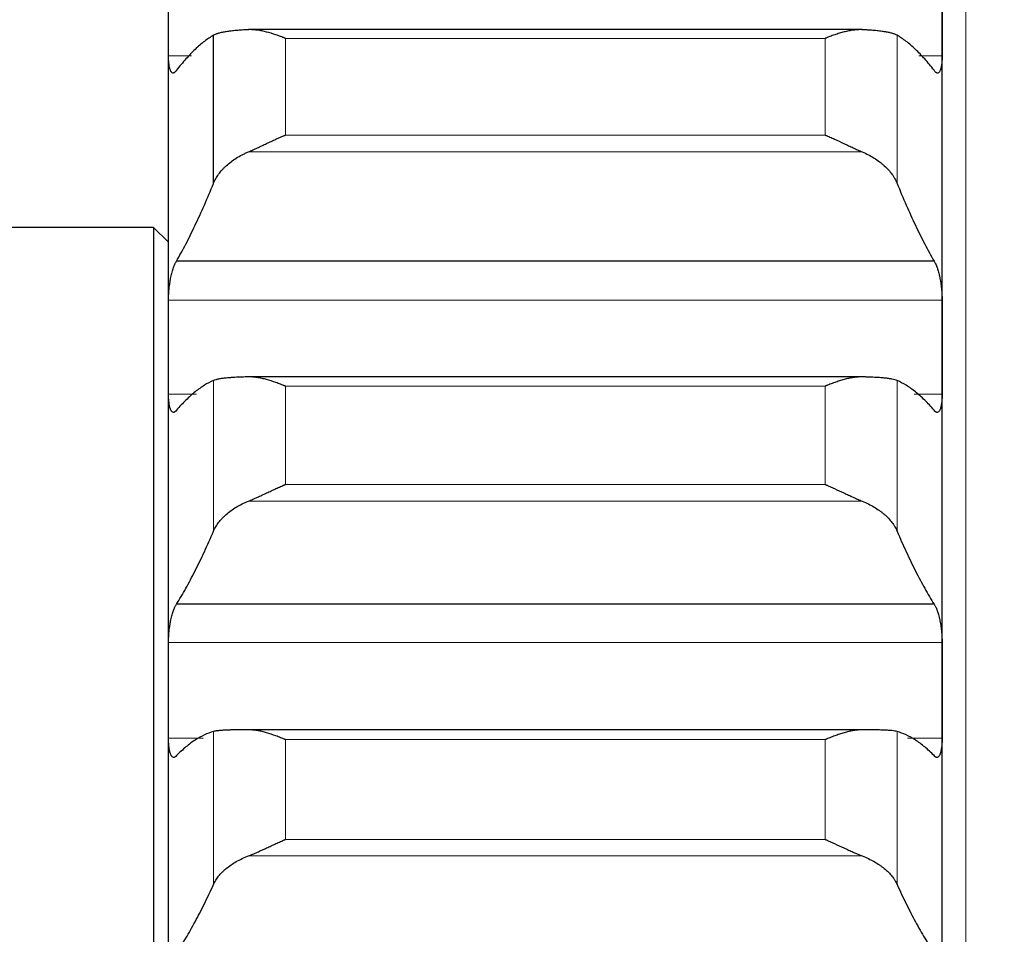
# Model space of a CAD drawing. Header units: inches. Extents: x 0 to 20790, y -12 to 14700.
# Tile 155 of 256: x 7750 to 7816, y 10145 to 10207. Entities that reach past the tile are written whole.
import ezdxf

# ---------------------------------------------------------------- set-up
doc = ezdxf.new("R2010")
doc.units = ezdxf.units.IN
doc.layers.add('1', color=7, linetype='Continuous', true_color=0xffffff)
doc.layers.add('254', color=7, linetype='Continuous', true_color=0xffffff)
doc.styles.add('latin_extended', font='simplex.shx')
doc.dimstyles.get("Standard").update_dxf_attribs({"dimtxt": 0.18, "dimasz": 0.18, "dimexe": 0.18, "dimexo": 0.0625, "dimgap": 0.09, "dimtad": 0, "dimtih": 1, "dimtoh": 1, "dimdec": 4, "dimzin": 0, "dimdsep": 46, "dimtxsty": 'Standard', "dimcen": 0.09, "dimadec": 0, "dimazin": 0, "dimtfac": 1, "dimtdec": 4, "dimtofl": 0, "dimtmove": 0, "dimatfit": 3, "dimfxl": 1, "dimtolj": 1, "dimtzin": 0, "dimarcsym": 0})

# ---------------------------------------------------------------- blocks, each defined once
blk = doc.blocks.new('_U12')
at = {"layer": '254', "color": 3, "linetype": 'Continuous', "lineweight": 13, "transparency": 16777216}
for p, q in [((1084.956, 11094.092), (1084.956, 8079.946)), ((8069.956, 9257.092), (8069.956, 8079.946)), ((1207.456, 8114.946), (7947.456, 8114.946))]:
    blk.add_line(p, q, dxfattribs=at)
at = {"layer": '254', "color": 3, "transparency": 16777216}
for points in [[(1207.456, 8135.363), (1207.456, 8094.529), (1084.956, 8114.946)], [(7947.456, 8094.529), (7947.456, 8135.363), (8069.956, 8114.946)]]:
    blk.add_solid(points, dxfattribs=at)
at = {"layer": 'Defpoints', "color": 0, "transparency": 16777216}
for p in [(1084.956, 11129.092), (8069.956, 9292.092), (8069.956, 8114.946)]:
    blk.add_point(p, dxfattribs=at)
at = {"layer": '254', "color": 2, "lineweight": 13, "transparency": 16777216, "insert": (4361.622, 8298.696), "char_height": 122.5, "attachment_point": 1, "style": 'latin_extended'}
blk.add_mtext('\\A1;6985', dxfattribs=at)

msp = doc.modelspace()

# ---------------------------------------------------------------- linework, layer by layer
at = {"layer": '1', "color": 110, "linetype": 'Continuous', "lineweight": 13}
for p, q in [((7813.556, 10027.632), (7813.556, 10557.592)), ((7808.929, 10195.549), (7808.929, 10205.511)), ((7804.1, 10205.3), (7767.812, 10205.3)), ((7767.812, 10198.795), (7767.812, 10205.3)), ((7804.1, 10198.795), (7804.1, 10205.3)), ((7761.512, 10204.117), (7759.958, 10204.117)), ((7811.953, 10204.117), (7810.4, 10204.117)), ((7804.1, 10198.795), (7767.812, 10198.795)), ((7806.587, 10197.666), (7765.324, 10197.666)), ((7811.953, 10187.702), (7759.958, 10187.702)), ((7762.982, 10172.162), (7762.982, 10182.294)), ((7808.929, 10172.162), (7808.929, 10182.294)), ((7804.1, 10181.916), (7767.812, 10181.916)), ((7767.812, 10175.3), (7767.812, 10181.916)), ((7804.1, 10175.3), (7804.1, 10181.916)), ((7761.83, 10181.372), (7759.958, 10181.372)), ((7811.953, 10181.372), (7810.081, 10181.372)), ((7804.1, 10175.3), (7767.812, 10175.3)), ((7806.587, 10174.181), (7765.324, 10174.181)), ((7811.953, 10164.677), (7759.958, 10164.677)), ((7762.982, 10148.406), (7762.982, 10158.692)), ((7808.929, 10148.406), (7808.929, 10158.692)), ((7762.295, 10158.245), (7759.958, 10158.245)), ((7804.1, 10158.148), (7767.812, 10158.148)), ((7767.812, 10151.432), (7767.812, 10158.148)), ((7804.1, 10151.432), (7804.1, 10158.148)), ((7811.953, 10158.245), (7809.617, 10158.245)), ((7804.1, 10151.432), (7767.812, 10151.432)), ((7806.587, 10150.325), (7765.324, 10150.325))]:
    msp.add_line(p, q, dxfattribs=at)
at = {"layer": '1', "color": 2, "linetype": 'Continuous', "lineweight": 25}
for p, q in [((7759.956, 10184.537), (7759.956, 10207.226)), ((7811.956, 10184.537), (7811.956, 10207.226)), ((7762.982, 10195.549), (7762.982, 10205.511)), ((7806.587, 10205.887), (7765.324, 10205.887)), ((7758.956, 10192.592), (7728.456, 10192.592)), ((7759.956, 10191.592), (7758.956, 10192.592)), ((7758.956, 10192.592), (7758.956, 10027.577)), ((7811.418, 10190.317), (7760.493, 10190.317)), ((7759.956, 10161.461), (7759.956, 10184.537)), ((7811.956, 10161.461), (7811.956, 10184.537)), ((7806.587, 10182.54), (7765.324, 10182.54)), ((7811.418, 10167.247), (7760.493, 10167.247)), ((7759.956, 10138.034), (7759.956, 10161.461)), ((7811.956, 10138.034), (7811.956, 10161.461)), ((7806.587, 10158.809), (7765.324, 10158.809))]:
    msp.add_line(p, q, dxfattribs=at)
for points in [[(7759.958, 10204.117), (7759.957, 10205.153), (7759.956, 10206.19), (7759.956, 10207.226)], [(7811.956, 10207.226), (7811.956, 10206.19), (7811.955, 10205.153), (7811.953, 10204.117)], [(7762.982, 10205.511), (7762.778, 10205.392), (7762.369, 10205.115), (7761.749, 10204.582), (7761.124, 10203.935), (7760.704, 10203.426), (7760.493, 10203.153)], [(7811.418, 10203.153), (7811.207, 10203.426), (7810.787, 10203.935), (7810.162, 10204.582), (7809.543, 10205.115), (7809.133, 10205.392), (7808.929, 10205.511)], [(7760.493, 10190.317), (7760.704, 10190.686), (7761.124, 10191.457), (7761.749, 10192.715), (7762.369, 10194.073), (7762.778, 10195.046), (7762.982, 10195.549)], [(7808.929, 10195.549), (7809.133, 10195.046), (7809.543, 10194.073), (7810.162, 10192.715), (7810.787, 10191.457), (7811.207, 10190.686), (7811.418, 10190.317)], [(7759.956, 10184.537), (7759.956, 10185.592), (7759.957, 10186.647), (7759.958, 10187.702)], [(7811.953, 10187.702), (7811.955, 10186.647), (7811.956, 10185.592), (7811.956, 10184.537)], [(7759.958, 10181.372), (7759.957, 10182.427), (7759.956, 10183.482), (7759.956, 10184.537)], [(7811.956, 10184.537), (7811.956, 10183.482), (7811.955, 10182.427), (7811.953, 10181.372)], [(7762.982, 10182.294), (7762.778, 10182.206), (7762.369, 10181.991), (7761.749, 10181.551), (7761.124, 10180.995), (7760.704, 10180.546), (7760.493, 10180.302)], [(7811.418, 10180.302), (7811.207, 10180.546), (7810.787, 10180.995), (7810.162, 10181.551), (7809.543, 10181.991), (7809.133, 10182.206), (7808.929, 10182.294)], [(7760.493, 10167.247), (7760.704, 10167.588), (7761.124, 10168.304), (7761.749, 10169.481), (7762.369, 10170.761), (7762.778, 10171.683), (7762.982, 10172.162)], [(7808.929, 10172.162), (7809.133, 10171.683), (7809.543, 10170.761), (7810.162, 10169.481), (7810.787, 10168.304), (7811.207, 10167.588), (7811.418, 10167.247)], [(7759.956, 10161.461), (7759.956, 10162.533), (7759.957, 10163.605), (7759.958, 10164.677)], [(7811.953, 10164.677), (7811.955, 10163.605), (7811.956, 10162.533), (7811.956, 10161.461)], [(7759.958, 10158.245), (7759.957, 10159.317), (7759.956, 10160.389), (7759.956, 10161.461)], [(7811.956, 10161.461), (7811.956, 10160.389), (7811.955, 10159.317), (7811.953, 10158.245)], [(7762.982, 10158.692), (7762.778, 10158.636), (7762.369, 10158.484), (7761.749, 10158.137), (7761.124, 10157.673), (7760.704, 10157.285), (7760.493, 10157.072)], [(7811.418, 10157.072), (7811.207, 10157.285), (7810.787, 10157.673), (7810.162, 10158.137), (7809.543, 10158.484), (7809.133, 10158.636), (7808.929, 10158.692)], [(7760.493, 10143.818), (7760.704, 10144.13), (7761.124, 10144.79), (7761.749, 10145.884), (7762.369, 10147.083), (7762.778, 10147.953), (7762.982, 10148.406)], [(7808.929, 10148.406), (7809.133, 10147.953), (7809.543, 10147.083), (7810.162, 10145.884), (7810.787, 10144.79), (7811.207, 10144.13), (7811.418, 10143.818)]]:
    msp.add_open_spline(points, degree=3, dxfattribs=at)
for points, knots in [([(7765.324, 10205.884), (7765.178, 10205.876), (7765.038, 10205.868), (7764.77, 10205.85), (7764.512, 10205.83), (7764.276, 10205.806), (7764.135, 10205.79), (7764.107, 10205.787), (7764.052, 10205.78), (7764.025, 10205.776), (7763.945, 10205.766), (7763.893, 10205.758), (7763.744, 10205.735), (7763.651, 10205.719), (7763.479, 10205.684), (7763.4, 10205.666), (7763.292, 10205.636), (7763.258, 10205.625), (7763.209, 10205.61), (7763.193, 10205.604), (7763.162, 10205.593), (7763.147, 10205.588), (7763.075, 10205.56), (7763.025, 10205.536), (7762.982, 10205.511)], [0, 0, 0, 0, 0.125, 0.125, 0.25, 0.375, 0.375, 0.40625, 0.40625, 0.4375, 0.4375, 0.5, 0.5, 0.625, 0.625, 0.75, 0.75, 0.8125, 0.8125, 0.84375, 0.84375, 0.875, 0.875, 1, 1, 1, 1]), ([(7767.812, 10205.3), (7767.808, 10205.301), (7767.805, 10205.303), (7767.799, 10205.305), (7767.795, 10205.307), (7767.785, 10205.311), (7767.765, 10205.319), (7767.719, 10205.338), (7767.626, 10205.374), (7767.441, 10205.446), (7767.284, 10205.503), (7766.97, 10205.611), (7766.762, 10205.675), (7766.451, 10205.756), (7766.348, 10205.78), (7766.192, 10205.811), (7766.14, 10205.821), (7766.037, 10205.838), (7765.985, 10205.846), (7765.83, 10205.867), (7765.728, 10205.877), (7765.525, 10205.888), (7765.424, 10205.889), (7765.324, 10205.884)], [0, 0, 0, 0, 0.003906, 0.003906, 0.007812, 0.007812, 0.015625, 0.03125, 0.0625, 0.125, 0.25, 0.25, 0.5, 0.5, 0.625, 0.625, 0.6875, 0.6875, 0.75, 0.75, 0.875, 0.875, 1, 1, 1, 1]), ([(7806.587, 10205.884), (7806.488, 10205.889), (7806.387, 10205.888), (7806.186, 10205.877), (7806.085, 10205.868), (7805.881, 10205.84), (7805.778, 10205.823), (7805.572, 10205.781), (7805.468, 10205.757), (7805.258, 10205.703), (7805.153, 10205.674), (7804.943, 10205.61), (7804.838, 10205.576), (7804.628, 10205.503), (7804.523, 10205.465), (7804.364, 10205.405), (7804.285, 10205.374), (7804.193, 10205.338), (7804.146, 10205.319), (7804.126, 10205.311), (7804.113, 10205.305), (7804.106, 10205.303), (7804.1, 10205.3)], [0, 0, 0, 0, 0.125, 0.125, 0.25, 0.25, 0.375, 0.375, 0.5, 0.5, 0.625, 0.625, 0.75, 0.75, 0.875, 0.875, 0.9375, 0.96875, 0.984375, 0.992188, 0.992188, 1, 1, 1, 1]), ([(7808.929, 10205.511), (7808.887, 10205.536), (7808.837, 10205.56), (7808.722, 10205.604), (7808.593, 10205.646), (7808.436, 10205.683), (7808.306, 10205.71), (7808.261, 10205.718), (7808.191, 10205.731), (7808.167, 10205.735), (7808.119, 10205.743), (7808.094, 10205.747), (7807.969, 10205.766), (7807.758, 10205.794), (7807.523, 10205.818), (7807.276, 10205.84), (7807.146, 10205.85), (7806.976, 10205.861), (7806.942, 10205.863), (7806.873, 10205.868), (7806.768, 10205.874), (7806.66, 10205.88), (7806.587, 10205.884)], [0, 0, 0, 0, 0.125, 0.125, 0.25, 0.375, 0.375, 0.4375, 0.4375, 0.46875, 0.46875, 0.5, 0.5, 0.625, 0.75, 0.75, 0.875, 0.875, 0.90625, 0.90625, 0.9375, 1, 1, 1, 1]), ([(7760.493, 10203.153), (7760.459, 10203.099), (7760.425, 10203.057), (7760.374, 10203.011), (7760.358, 10202.999), (7760.333, 10202.985), (7760.325, 10202.982), (7760.308, 10202.975), (7760.3, 10202.973), (7760.26, 10202.965), (7760.23, 10202.972), (7760.186, 10203), (7760.172, 10203.012), (7760.152, 10203.036), (7760.145, 10203.044), (7760.132, 10203.063), (7760.126, 10203.073), (7760.095, 10203.128), (7760.072, 10203.183), (7760.047, 10203.266), (7760.043, 10203.283), (7760.033, 10203.32), (7760.029, 10203.339), (7760.016, 10203.398), (7760.008, 10203.439), (7759.988, 10203.571), (7759.977, 10203.668), (7759.968, 10203.801), (7759.966, 10203.829), (7759.963, 10203.884), (7759.962, 10203.912), (7759.959, 10203.998), (7759.958, 10204.057), (7759.958, 10204.117)], [0, 0, 0, 0, 0.125, 0.125, 0.1875, 0.1875, 0.21875, 0.21875, 0.25, 0.25, 0.375, 0.375, 0.4375, 0.4375, 0.46875, 0.46875, 0.5, 0.5, 0.625, 0.625, 0.65625, 0.65625, 0.6875, 0.6875, 0.75, 0.75, 0.875, 0.875, 0.90625, 0.90625, 0.9375, 0.9375, 1, 1, 1, 1]), ([(7811.953, 10204.117), (7811.953, 10204.057), (7811.951, 10203.94), (7811.943, 10203.775), (7811.934, 10203.673), (7811.926, 10203.6), (7811.923, 10203.576), (7811.917, 10203.529), (7811.914, 10203.506), (7811.896, 10203.396), (7811.88, 10203.318), (7811.855, 10203.234), (7811.85, 10203.218), (7811.842, 10203.195), (7811.839, 10203.188), (7811.833, 10203.173), (7811.819, 10203.137), (7811.793, 10203.082), (7811.767, 10203.044), (7811.74, 10203.013), (7811.726, 10203), (7811.682, 10202.972), (7811.651, 10202.966), (7811.604, 10202.974), (7811.588, 10202.98), (7811.563, 10202.994), (7811.554, 10202.999), (7811.538, 10203.012), (7811.529, 10203.019), (7811.487, 10203.057), (7811.453, 10203.099), (7811.418, 10203.153)], [0, 0, 0, 0, 0.0625, 0.125, 0.1875, 0.1875, 0.21875, 0.21875, 0.25, 0.25, 0.375, 0.375, 0.40625, 0.40625, 0.421875, 0.421875, 0.4375, 0.5, 0.5625, 0.5625, 0.625, 0.625, 0.75, 0.75, 0.8125, 0.8125, 0.84375, 0.84375, 0.875, 0.875, 1, 1, 1, 1]), ([(7765.324, 10197.666), (7765.424, 10197.708), (7765.524, 10197.752), (7765.725, 10197.843), (7765.827, 10197.889), (7766.03, 10197.985), (7766.133, 10198.033), (7766.34, 10198.131), (7766.444, 10198.18), (7766.654, 10198.279), (7766.759, 10198.329), (7766.968, 10198.426), (7767.073, 10198.474), (7767.283, 10198.569), (7767.389, 10198.616), (7767.547, 10198.684), (7767.626, 10198.718), (7767.719, 10198.757), (7767.765, 10198.776), (7767.785, 10198.784), (7767.798, 10198.79), (7767.805, 10198.792), (7767.812, 10198.795)], [0, 0, 0, 0, 0.125, 0.125, 0.25, 0.25, 0.375, 0.375, 0.5, 0.5, 0.625, 0.625, 0.75, 0.75, 0.875, 0.875, 0.9375, 0.96875, 0.984375, 0.992188, 0.992188, 1, 1, 1, 1]), ([(7804.1, 10198.795), (7804.103, 10198.794), (7804.106, 10198.792), (7804.113, 10198.79), (7804.116, 10198.788), (7804.126, 10198.784), (7804.146, 10198.776), (7804.193, 10198.757), (7804.285, 10198.718), (7804.364, 10198.684), (7804.522, 10198.616), (7804.627, 10198.569), (7804.941, 10198.428), (7805.149, 10198.331), (7805.46, 10198.184), (7805.564, 10198.135), (7805.719, 10198.061), (7805.771, 10198.037), (7805.875, 10197.988), (7805.927, 10197.963), (7806.082, 10197.891), (7806.184, 10197.844), (7806.387, 10197.752), (7806.487, 10197.708), (7806.587, 10197.666)], [0, 0, 0, 0, 0.003906, 0.003906, 0.007812, 0.007812, 0.015625, 0.03125, 0.0625, 0.125, 0.125, 0.25, 0.25, 0.5, 0.5, 0.625, 0.625, 0.6875, 0.6875, 0.75, 0.75, 0.875, 0.875, 1, 1, 1, 1]), ([(7762.982, 10195.549), (7763.025, 10195.655), (7763.075, 10195.758), (7763.189, 10195.963), (7763.318, 10196.164), (7763.476, 10196.36), (7763.605, 10196.504), (7763.65, 10196.552), (7763.721, 10196.623), (7763.744, 10196.646), (7763.793, 10196.693), (7763.817, 10196.716), (7763.942, 10196.83), (7764.154, 10197.006), (7764.389, 10197.168), (7764.636, 10197.324), (7764.765, 10197.398), (7764.935, 10197.486), (7764.97, 10197.503), (7765.039, 10197.538), (7765.144, 10197.588), (7765.251, 10197.636), (7765.324, 10197.666)], [0, 0, 0, 0, 0.125, 0.125, 0.25, 0.375, 0.375, 0.4375, 0.4375, 0.46875, 0.46875, 0.5, 0.5, 0.625, 0.75, 0.75, 0.875, 0.875, 0.90625, 0.90625, 0.9375, 1, 1, 1, 1]), ([(7806.587, 10197.666), (7806.733, 10197.605), (7806.873, 10197.54), (7807.142, 10197.4), (7807.4, 10197.253), (7807.636, 10197.09), (7807.777, 10196.984), (7807.804, 10196.962), (7807.859, 10196.919), (7807.886, 10196.897), (7807.967, 10196.83), (7808.018, 10196.785), (7808.168, 10196.648), (7808.261, 10196.555), (7808.432, 10196.364), (7808.511, 10196.266), (7808.619, 10196.117), (7808.654, 10196.067), (7808.703, 10195.99), (7808.718, 10195.965), (7808.749, 10195.914), (7808.764, 10195.888), (7808.837, 10195.759), (7808.887, 10195.654), (7808.929, 10195.549)], [0, 0, 0, 0, 0.125, 0.125, 0.25, 0.375, 0.375, 0.40625, 0.40625, 0.4375, 0.4375, 0.5, 0.5, 0.625, 0.625, 0.75, 0.75, 0.8125, 0.8125, 0.84375, 0.84375, 0.875, 0.875, 1, 1, 1, 1]), ([(7759.958, 10187.702), (7759.958, 10187.764), (7759.96, 10187.889), (7759.969, 10188.08), (7759.977, 10188.21), (7759.985, 10188.309), (7759.988, 10188.342), (7759.994, 10188.409), (7759.998, 10188.442), (7760.015, 10188.606), (7760.032, 10188.736), (7760.057, 10188.897), (7760.062, 10188.929), (7760.07, 10188.977), (7760.073, 10188.993), (7760.078, 10189.025), (7760.092, 10189.104), (7760.119, 10189.242), (7760.145, 10189.359), (7760.172, 10189.473), (7760.186, 10189.529), (7760.23, 10189.692), (7760.26, 10189.792), (7760.308, 10189.929), (7760.324, 10189.972), (7760.349, 10190.034), (7760.357, 10190.054), (7760.374, 10190.093), (7760.382, 10190.112), (7760.425, 10190.203), (7760.459, 10190.265), (7760.493, 10190.317)], [0, 0, 0, 0, 0.0625, 0.125, 0.1875, 0.1875, 0.21875, 0.21875, 0.25, 0.25, 0.375, 0.375, 0.40625, 0.40625, 0.421875, 0.421875, 0.4375, 0.5, 0.5625, 0.5625, 0.625, 0.625, 0.75, 0.75, 0.8125, 0.8125, 0.84375, 0.84375, 0.875, 0.875, 1, 1, 1, 1]), ([(7811.418, 10190.317), (7811.453, 10190.265), (7811.487, 10190.203), (7811.537, 10190.095), (7811.554, 10190.057), (7811.578, 10189.995), (7811.587, 10189.974), (7811.603, 10189.93), (7811.611, 10189.907), (7811.651, 10189.792), (7811.682, 10189.693), (7811.725, 10189.532), (7811.739, 10189.476), (7811.759, 10189.39), (7811.766, 10189.36), (7811.779, 10189.301), (7811.786, 10189.272), (7811.817, 10189.121), (7811.839, 10188.997), (7811.864, 10188.837), (7811.869, 10188.804), (7811.878, 10188.739), (7811.883, 10188.706), (7811.895, 10188.608), (7811.903, 10188.542), (7811.924, 10188.345), (7811.935, 10188.214), (7811.944, 10188.051), (7811.945, 10188.019), (7811.948, 10187.954), (7811.949, 10187.922), (7811.952, 10187.827), (7811.953, 10187.764), (7811.953, 10187.702)], [0, 0, 0, 0, 0.125, 0.125, 0.1875, 0.1875, 0.21875, 0.21875, 0.25, 0.25, 0.375, 0.375, 0.4375, 0.4375, 0.46875, 0.46875, 0.5, 0.5, 0.625, 0.625, 0.65625, 0.65625, 0.6875, 0.6875, 0.75, 0.75, 0.875, 0.875, 0.90625, 0.90625, 0.9375, 0.9375, 1, 1, 1, 1]), ([(7765.324, 10182.539), (7765.178, 10182.535), (7765.038, 10182.531), (7764.77, 10182.521), (7764.512, 10182.51), (7764.276, 10182.495), (7764.135, 10182.485), (7764.107, 10182.483), (7764.052, 10182.479), (7764.025, 10182.477), (7763.945, 10182.47), (7763.893, 10182.465), (7763.744, 10182.451), (7763.651, 10182.44), (7763.479, 10182.416), (7763.4, 10182.404), (7763.292, 10182.383), (7763.258, 10182.376), (7763.209, 10182.365), (7763.193, 10182.361), (7763.162, 10182.353), (7763.147, 10182.349), (7763.075, 10182.329), (7763.025, 10182.312), (7762.982, 10182.294)], [0, 0, 0, 0, 0.125, 0.125, 0.25, 0.375, 0.375, 0.40625, 0.40625, 0.4375, 0.4375, 0.5, 0.5, 0.625, 0.625, 0.75, 0.75, 0.8125, 0.8125, 0.84375, 0.84375, 0.875, 0.875, 1, 1, 1, 1]), ([(7767.812, 10181.916), (7767.808, 10181.917), (7767.805, 10181.919), (7767.799, 10181.921), (7767.795, 10181.923), (7767.785, 10181.927), (7767.765, 10181.935), (7767.719, 10181.954), (7767.626, 10181.992), (7767.441, 10182.065), (7767.284, 10182.123), (7766.97, 10182.235), (7766.762, 10182.302), (7766.451, 10182.388), (7766.348, 10182.413), (7766.192, 10182.448), (7766.14, 10182.458), (7766.037, 10182.478), (7765.985, 10182.487), (7765.83, 10182.511), (7765.728, 10182.523), (7765.525, 10182.538), (7765.424, 10182.541), (7765.324, 10182.539)], [0, 0, 0, 0, 0.003906, 0.003906, 0.007812, 0.007812, 0.015625, 0.03125, 0.0625, 0.125, 0.25, 0.25, 0.5, 0.5, 0.625, 0.625, 0.6875, 0.6875, 0.75, 0.75, 0.875, 0.875, 1, 1, 1, 1]), ([(7806.587, 10182.539), (7806.488, 10182.541), (7806.387, 10182.538), (7806.186, 10182.523), (7806.085, 10182.511), (7805.881, 10182.48), (7805.778, 10182.461), (7805.572, 10182.415), (7805.468, 10182.389), (7805.258, 10182.332), (7805.153, 10182.301), (7804.943, 10182.234), (7804.838, 10182.199), (7804.628, 10182.124), (7804.523, 10182.084), (7804.364, 10182.023), (7804.285, 10181.992), (7804.193, 10181.954), (7804.146, 10181.935), (7804.126, 10181.927), (7804.113, 10181.921), (7804.106, 10181.919), (7804.1, 10181.916)], [0, 0, 0, 0, 0.125, 0.125, 0.25, 0.25, 0.375, 0.375, 0.5, 0.5, 0.625, 0.625, 0.75, 0.75, 0.875, 0.875, 0.9375, 0.96875, 0.984375, 0.992187, 0.992187, 1, 1, 1, 1]), ([(7808.929, 10182.294), (7808.887, 10182.312), (7808.837, 10182.329), (7808.722, 10182.361), (7808.593, 10182.39), (7808.436, 10182.416), (7808.306, 10182.434), (7808.261, 10182.439), (7808.191, 10182.448), (7808.167, 10182.45), (7808.119, 10182.455), (7808.094, 10182.458), (7807.969, 10182.47), (7807.758, 10182.488), (7807.523, 10182.502), (7807.276, 10182.515), (7807.146, 10182.521), (7806.976, 10182.527), (7806.942, 10182.528), (7806.873, 10182.53), (7806.768, 10182.534), (7806.66, 10182.537), (7806.587, 10182.539)], [0, 0, 0, 0, 0.125, 0.125, 0.25, 0.375, 0.375, 0.4375, 0.4375, 0.46875, 0.46875, 0.5, 0.5, 0.625, 0.75, 0.75, 0.875, 0.875, 0.90625, 0.90625, 0.9375, 1, 1, 1, 1]), ([(7760.493, 10180.302), (7760.459, 10180.253), (7760.425, 10180.216), (7760.374, 10180.178), (7760.358, 10180.169), (7760.333, 10180.159), (7760.325, 10180.156), (7760.308, 10180.152), (7760.3, 10180.151), (7760.26, 10180.15), (7760.23, 10180.162), (7760.186, 10180.197), (7760.172, 10180.212), (7760.152, 10180.24), (7760.145, 10180.25), (7760.132, 10180.271), (7760.126, 10180.282), (7760.095, 10180.343), (7760.072, 10180.402), (7760.047, 10180.491), (7760.043, 10180.51), (7760.033, 10180.548), (7760.029, 10180.568), (7760.016, 10180.63), (7760.008, 10180.674), (7759.988, 10180.811), (7759.977, 10180.912), (7759.968, 10181.049), (7759.966, 10181.077), (7759.963, 10181.134), (7759.962, 10181.163), (7759.959, 10181.25), (7759.958, 10181.31), (7759.958, 10181.372)], [0, 0, 0, 0, 0.125, 0.125, 0.1875, 0.1875, 0.21875, 0.21875, 0.25, 0.25, 0.375, 0.375, 0.4375, 0.4375, 0.46875, 0.46875, 0.5, 0.5, 0.625, 0.625, 0.65625, 0.65625, 0.6875, 0.6875, 0.75, 0.75, 0.875, 0.875, 0.90625, 0.90625, 0.9375, 0.9375, 1, 1, 1, 1]), ([(7811.953, 10181.372), (7811.953, 10181.31), (7811.951, 10181.191), (7811.943, 10181.023), (7811.934, 10180.917), (7811.926, 10180.841), (7811.923, 10180.816), (7811.917, 10180.767), (7811.914, 10180.744), (7811.896, 10180.629), (7811.88, 10180.547), (7811.855, 10180.458), (7811.85, 10180.44), (7811.842, 10180.415), (7811.839, 10180.407), (7811.833, 10180.391), (7811.819, 10180.353), (7811.793, 10180.292), (7811.767, 10180.25), (7811.74, 10180.213), (7811.726, 10180.198), (7811.682, 10180.162), (7811.651, 10180.15), (7811.604, 10180.152), (7811.588, 10180.155), (7811.563, 10180.165), (7811.554, 10180.169), (7811.538, 10180.179), (7811.529, 10180.184), (7811.487, 10180.216), (7811.453, 10180.253), (7811.418, 10180.302)], [0, 0, 0, 0, 0.0625, 0.125, 0.1875, 0.1875, 0.21875, 0.21875, 0.25, 0.25, 0.375, 0.375, 0.40625, 0.40625, 0.421875, 0.421875, 0.4375, 0.5, 0.5625, 0.5625, 0.625, 0.625, 0.75, 0.75, 0.8125, 0.8125, 0.84375, 0.84375, 0.875, 0.875, 1, 1, 1, 1]), ([(7765.324, 10174.181), (7765.424, 10174.221), (7765.524, 10174.263), (7765.725, 10174.351), (7765.827, 10174.397), (7766.03, 10174.49), (7766.133, 10174.538), (7766.34, 10174.634), (7766.444, 10174.683), (7766.654, 10174.781), (7766.759, 10174.83), (7766.968, 10174.928), (7767.073, 10174.976), (7767.283, 10175.071), (7767.389, 10175.118), (7767.547, 10175.187), (7767.626, 10175.222), (7767.719, 10175.261), (7767.765, 10175.281), (7767.785, 10175.289), (7767.798, 10175.294), (7767.805, 10175.297), (7767.812, 10175.3)], [0, 0, 0, 0, 0.125, 0.125, 0.25, 0.25, 0.375, 0.375, 0.5, 0.5, 0.625, 0.625, 0.75, 0.75, 0.875, 0.875, 0.9375, 0.96875, 0.984375, 0.992188, 0.992188, 1, 1, 1, 1]), ([(7804.1, 10175.3), (7804.103, 10175.299), (7804.106, 10175.297), (7804.113, 10175.294), (7804.116, 10175.293), (7804.126, 10175.289), (7804.146, 10175.281), (7804.193, 10175.261), (7804.285, 10175.222), (7804.364, 10175.187), (7804.522, 10175.118), (7804.627, 10175.071), (7804.941, 10174.929), (7805.149, 10174.832), (7805.46, 10174.686), (7805.564, 10174.638), (7805.719, 10174.565), (7805.771, 10174.541), (7805.875, 10174.493), (7805.927, 10174.469), (7806.082, 10174.398), (7806.184, 10174.352), (7806.387, 10174.263), (7806.487, 10174.221), (7806.587, 10174.181)], [0, 0, 0, 0, 0.003906, 0.003906, 0.007813, 0.007813, 0.015625, 0.03125, 0.0625, 0.125, 0.125, 0.25, 0.25, 0.5, 0.5, 0.625, 0.625, 0.6875, 0.6875, 0.75, 0.75, 0.875, 0.875, 1, 1, 1, 1]), ([(7762.982, 10172.162), (7763.025, 10172.262), (7763.075, 10172.36), (7763.189, 10172.555), (7763.254, 10172.651), (7763.397, 10172.84), (7763.476, 10172.934), (7763.606, 10173.071), (7763.651, 10173.117), (7763.721, 10173.184), (7763.745, 10173.207), (7763.794, 10173.251), (7763.818, 10173.273), (7763.943, 10173.382), (7764.155, 10173.55), (7764.39, 10173.706), (7764.637, 10173.854), (7764.767, 10173.925), (7764.937, 10174.01), (7764.972, 10174.026), (7765.041, 10174.059), (7765.145, 10174.107), (7765.252, 10174.152), (7765.324, 10174.181)], [0, 0, 0, 0, 0.125, 0.125, 0.25, 0.25, 0.375, 0.375, 0.4375, 0.4375, 0.46875, 0.46875, 0.5, 0.5, 0.625, 0.75, 0.75, 0.875, 0.875, 0.90625, 0.90625, 0.9375, 1, 1, 1, 1]), ([(7806.587, 10174.181), (7806.733, 10174.122), (7806.873, 10174.06), (7807.142, 10173.927), (7807.4, 10173.786), (7807.636, 10173.63), (7807.777, 10173.528), (7807.804, 10173.508), (7807.859, 10173.466), (7807.886, 10173.445), (7807.967, 10173.382), (7808.018, 10173.339), (7808.168, 10173.208), (7808.261, 10173.119), (7808.432, 10172.937), (7808.511, 10172.844), (7808.619, 10172.702), (7808.654, 10172.654), (7808.703, 10172.581), (7808.718, 10172.557), (7808.749, 10172.508), (7808.764, 10172.484), (7808.837, 10172.361), (7808.887, 10172.262), (7808.929, 10172.162)], [0, 0, 0, 0, 0.125, 0.125, 0.25, 0.375, 0.375, 0.40625, 0.40625, 0.4375, 0.4375, 0.5, 0.5, 0.625, 0.625, 0.75, 0.75, 0.8125, 0.8125, 0.84375, 0.84375, 0.875, 0.875, 1, 1, 1, 1]), ([(7759.958, 10164.677), (7759.958, 10164.74), (7759.96, 10164.866), (7759.969, 10165.059), (7759.977, 10165.19), (7759.985, 10165.289), (7759.988, 10165.323), (7759.994, 10165.389), (7759.998, 10165.422), (7760.015, 10165.587), (7760.032, 10165.716), (7760.057, 10165.875), (7760.062, 10165.907), (7760.07, 10165.955), (7760.073, 10165.97), (7760.078, 10166.002), (7760.092, 10166.08), (7760.119, 10166.215), (7760.145, 10166.33), (7760.172, 10166.442), (7760.186, 10166.497), (7760.23, 10166.655), (7760.26, 10166.752), (7760.308, 10166.883), (7760.324, 10166.925), (7760.349, 10166.984), (7760.357, 10167.003), (7760.374, 10167.04), (7760.382, 10167.058), (7760.425, 10167.143), (7760.459, 10167.201), (7760.493, 10167.247)], [0, 0, 0, 0, 0.0625, 0.125, 0.1875, 0.1875, 0.21875, 0.21875, 0.25, 0.25, 0.375, 0.375, 0.40625, 0.40625, 0.421875, 0.421875, 0.4375, 0.5, 0.5625, 0.5625, 0.625, 0.625, 0.75, 0.75, 0.8125, 0.8125, 0.84375, 0.84375, 0.875, 0.875, 1, 1, 1, 1]), ([(7811.418, 10167.247), (7811.453, 10167.201), (7811.487, 10167.143), (7811.537, 10167.042), (7811.554, 10167.005), (7811.578, 10166.946), (7811.587, 10166.926), (7811.603, 10166.884), (7811.611, 10166.863), (7811.651, 10166.752), (7811.682, 10166.656), (7811.725, 10166.499), (7811.739, 10166.445), (7811.759, 10166.361), (7811.766, 10166.332), (7811.779, 10166.274), (7811.786, 10166.245), (7811.817, 10166.097), (7811.839, 10165.975), (7811.864, 10165.815), (7811.869, 10165.783), (7811.878, 10165.719), (7811.883, 10165.686), (7811.895, 10165.588), (7811.903, 10165.522), (7811.924, 10165.326), (7811.935, 10165.194), (7811.944, 10165.03), (7811.945, 10164.997), (7811.948, 10164.932), (7811.949, 10164.9), (7811.952, 10164.803), (7811.953, 10164.74), (7811.953, 10164.677)], [0, 0, 0, 0, 0.125, 0.125, 0.1875, 0.1875, 0.21875, 0.21875, 0.25, 0.25, 0.375, 0.375, 0.4375, 0.4375, 0.46875, 0.46875, 0.5, 0.5, 0.625, 0.625, 0.65625, 0.65625, 0.6875, 0.6875, 0.75, 0.75, 0.875, 0.875, 0.90625, 0.90625, 0.9375, 0.9375, 1, 1, 1, 1]), ([(7765.324, 10158.809), (7765.178, 10158.809), (7765.038, 10158.809), (7764.77, 10158.807), (7764.512, 10158.805), (7764.276, 10158.8), (7764.135, 10158.796), (7764.107, 10158.795), (7764.052, 10158.794), (7764.025, 10158.793), (7763.945, 10158.79), (7763.893, 10158.788), (7763.744, 10158.782), (7763.651, 10158.777), (7763.479, 10158.765), (7763.4, 10158.758), (7763.292, 10158.746), (7763.258, 10158.742), (7763.209, 10158.736), (7763.193, 10158.734), (7763.162, 10158.729), (7763.147, 10158.727), (7763.075, 10158.714), (7763.025, 10158.704), (7762.982, 10158.692)], [0, 0, 0, 0, 0.125, 0.125, 0.25, 0.375, 0.375, 0.40625, 0.40625, 0.4375, 0.4375, 0.5, 0.5, 0.625, 0.625, 0.75, 0.75, 0.8125, 0.8125, 0.84375, 0.84375, 0.875, 0.875, 1, 1, 1, 1]), ([(7767.812, 10158.148), (7767.808, 10158.15), (7767.805, 10158.151), (7767.799, 10158.154), (7767.795, 10158.155), (7767.785, 10158.159), (7767.765, 10158.168), (7767.719, 10158.187), (7767.626, 10158.225), (7767.547, 10158.257), (7767.389, 10158.32), (7767.284, 10158.36), (7766.97, 10158.476), (7766.762, 10158.545), (7766.451, 10158.635), (7766.348, 10158.663), (7766.192, 10158.7), (7766.14, 10158.712), (7766.037, 10158.733), (7765.985, 10158.743), (7765.83, 10158.77), (7765.728, 10158.785), (7765.525, 10158.804), (7765.424, 10158.81), (7765.324, 10158.809)], [0, 0, 0, 0, 0.003906, 0.003906, 0.007813, 0.007813, 0.015625, 0.03125, 0.0625, 0.125, 0.125, 0.25, 0.25, 0.5, 0.5, 0.625, 0.625, 0.6875, 0.6875, 0.75, 0.75, 0.875, 0.875, 1, 1, 1, 1]), ([(7806.587, 10158.809), (7806.488, 10158.81), (7806.387, 10158.804), (7806.186, 10158.785), (7806.085, 10158.771), (7805.881, 10158.735), (7805.778, 10158.714), (7805.572, 10158.665), (7805.468, 10158.638), (7805.258, 10158.577), (7805.153, 10158.544), (7804.943, 10158.475), (7804.838, 10158.438), (7804.628, 10158.361), (7804.523, 10158.32), (7804.364, 10158.257), (7804.285, 10158.225), (7804.193, 10158.187), (7804.146, 10158.168), (7804.126, 10158.159), (7804.113, 10158.154), (7804.106, 10158.151), (7804.1, 10158.148)], [0, 0, 0, 0, 0.125, 0.125, 0.25, 0.25, 0.375, 0.375, 0.5, 0.5, 0.625, 0.625, 0.75, 0.75, 0.875, 0.875, 0.9375, 0.96875, 0.984375, 0.992188, 0.992188, 1, 1, 1, 1]), ([(7808.929, 10158.692), (7808.887, 10158.704), (7808.837, 10158.714), (7808.722, 10158.734), (7808.593, 10158.751), (7808.436, 10158.765), (7808.306, 10158.773), (7808.261, 10158.776), (7808.191, 10158.78), (7808.167, 10158.781), (7808.119, 10158.784), (7808.094, 10158.785), (7807.969, 10158.79), (7807.758, 10158.798), (7807.523, 10158.802), (7807.276, 10158.806), (7807.146, 10158.807), (7806.976, 10158.808), (7806.942, 10158.808), (7806.873, 10158.809), (7806.768, 10158.809), (7806.66, 10158.809), (7806.587, 10158.809)], [0, 0, 0, 0, 0.125, 0.125, 0.25, 0.375, 0.375, 0.4375, 0.4375, 0.46875, 0.46875, 0.5, 0.5, 0.625, 0.75, 0.75, 0.875, 0.875, 0.90625, 0.90625, 0.9375, 1, 1, 1, 1]), ([(7760.493, 10157.072), (7760.459, 10157.027), (7760.425, 10156.995), (7760.374, 10156.965), (7760.358, 10156.958), (7760.333, 10156.951), (7760.325, 10156.95), (7760.308, 10156.949), (7760.3, 10156.949), (7760.26, 10156.955), (7760.23, 10156.971), (7760.186, 10157.015), (7760.172, 10157.032), (7760.152, 10157.063), (7760.145, 10157.074), (7760.132, 10157.098), (7760.126, 10157.11), (7760.095, 10157.177), (7760.072, 10157.241), (7760.047, 10157.335), (7760.043, 10157.355), (7760.033, 10157.396), (7760.029, 10157.417), (7760.016, 10157.482), (7760.008, 10157.527), (7759.988, 10157.67), (7759.977, 10157.774), (7759.968, 10157.915), (7759.966, 10157.944), (7759.963, 10158.002), (7759.962, 10158.031), (7759.959, 10158.121), (7759.958, 10158.182), (7759.958, 10158.245)], [0, 0, 0, 0, 0.125, 0.125, 0.1875, 0.1875, 0.21875, 0.21875, 0.25, 0.25, 0.375, 0.375, 0.4375, 0.4375, 0.46875, 0.46875, 0.5, 0.5, 0.625, 0.625, 0.65625, 0.65625, 0.6875, 0.6875, 0.75, 0.75, 0.875, 0.875, 0.90625, 0.90625, 0.9375, 0.9375, 1, 1, 1, 1]), ([(7811.953, 10158.245), (7811.953, 10158.182), (7811.951, 10158.06), (7811.943, 10157.888), (7811.934, 10157.78), (7811.926, 10157.701), (7811.923, 10157.675), (7811.917, 10157.625), (7811.914, 10157.6), (7811.896, 10157.48), (7811.88, 10157.395), (7811.855, 10157.3), (7811.85, 10157.281), (7811.842, 10157.255), (7811.839, 10157.246), (7811.833, 10157.229), (7811.819, 10157.188), (7811.793, 10157.121), (7811.767, 10157.074), (7811.74, 10157.033), (7811.726, 10157.015), (7811.682, 10156.971), (7811.651, 10156.955), (7811.604, 10156.948), (7811.588, 10156.949), (7811.563, 10156.955), (7811.554, 10156.958), (7811.538, 10156.965), (7811.529, 10156.97), (7811.487, 10156.995), (7811.453, 10157.027), (7811.418, 10157.072)], [0, 0, 0, 0, 0.0625, 0.125, 0.1875, 0.1875, 0.21875, 0.21875, 0.25, 0.25, 0.375, 0.375, 0.40625, 0.40625, 0.421875, 0.421875, 0.4375, 0.5, 0.5625, 0.5625, 0.625, 0.625, 0.75, 0.75, 0.8125, 0.8125, 0.84375, 0.84375, 0.875, 0.875, 1, 1, 1, 1]), ([(7765.324, 10150.325), (7765.424, 10150.363), (7765.524, 10150.404), (7765.725, 10150.489), (7765.827, 10150.533), (7766.03, 10150.624), (7766.133, 10150.671), (7766.34, 10150.766), (7766.444, 10150.814), (7766.654, 10150.911), (7766.759, 10150.96), (7766.968, 10151.057), (7767.073, 10151.105), (7767.283, 10151.201), (7767.389, 10151.248), (7767.547, 10151.318), (7767.626, 10151.353), (7767.719, 10151.393), (7767.765, 10151.412), (7767.785, 10151.421), (7767.798, 10151.426), (7767.805, 10151.429), (7767.812, 10151.432)], [0, 0, 0, 0, 0.125, 0.125, 0.25, 0.25, 0.375, 0.375, 0.5, 0.5, 0.625, 0.625, 0.75, 0.75, 0.875, 0.875, 0.9375, 0.96875, 0.984375, 0.992188, 0.992188, 1, 1, 1, 1]), ([(7804.1, 10151.432), (7804.103, 10151.431), (7804.106, 10151.429), (7804.113, 10151.426), (7804.116, 10151.425), (7804.126, 10151.421), (7804.146, 10151.412), (7804.193, 10151.393), (7804.285, 10151.353), (7804.364, 10151.318), (7804.522, 10151.248), (7804.627, 10151.201), (7804.941, 10151.059), (7805.149, 10150.962), (7805.46, 10150.817), (7805.564, 10150.769), (7805.719, 10150.698), (7805.771, 10150.674), (7805.875, 10150.627), (7805.927, 10150.604), (7806.082, 10150.534), (7806.184, 10150.49), (7806.387, 10150.404), (7806.487, 10150.363), (7806.587, 10150.325)], [0, 0, 0, 0, 0.003906, 0.003906, 0.007813, 0.007813, 0.015625, 0.03125, 0.0625, 0.125, 0.125, 0.25, 0.25, 0.5, 0.5, 0.625, 0.625, 0.6875, 0.6875, 0.75, 0.75, 0.875, 0.875, 1, 1, 1, 1]), ([(7762.982, 10148.406), (7763.025, 10148.501), (7763.075, 10148.594), (7763.189, 10148.779), (7763.318, 10148.961), (7763.476, 10149.138), (7763.605, 10149.268), (7763.65, 10149.311), (7763.721, 10149.376), (7763.744, 10149.397), (7763.793, 10149.439), (7763.817, 10149.46), (7763.942, 10149.564), (7764.154, 10149.723), (7764.389, 10149.871), (7764.636, 10150.013), (7764.765, 10150.08), (7764.935, 10150.161), (7764.97, 10150.176), (7765.039, 10150.208), (7765.144, 10150.253), (7765.251, 10150.297), (7765.324, 10150.325)], [0, 0, 0, 0, 0.125, 0.125, 0.25, 0.375, 0.375, 0.4375, 0.4375, 0.46875, 0.46875, 0.5, 0.5, 0.625, 0.75, 0.75, 0.875, 0.875, 0.90625, 0.90625, 0.9375, 1, 1, 1, 1]), ([(7806.587, 10150.325), (7806.733, 10150.269), (7806.873, 10150.209), (7807.142, 10150.082), (7807.4, 10149.948), (7807.636, 10149.8), (7807.777, 10149.703), (7807.804, 10149.684), (7807.859, 10149.644), (7807.886, 10149.624), (7807.967, 10149.564), (7808.018, 10149.523), (7808.168, 10149.399), (7808.261, 10149.314), (7808.432, 10149.141), (7808.511, 10149.053), (7808.619, 10148.918), (7808.654, 10148.873), (7808.703, 10148.804), (7808.718, 10148.781), (7808.749, 10148.734), (7808.764, 10148.711), (7808.837, 10148.595), (7808.887, 10148.501), (7808.929, 10148.406)], [0, 0, 0, 0, 0.125, 0.125, 0.25, 0.375, 0.375, 0.40625, 0.40625, 0.4375, 0.4375, 0.5, 0.5, 0.625, 0.625, 0.75, 0.75, 0.8125, 0.8125, 0.84375, 0.84375, 0.875, 0.875, 1, 1, 1, 1])]:
    msp.add_open_spline(points, degree=3, knots=knots, dxfattribs=at)

# ---------------------------------------------------------------- dimensions: what is measured, and where the dimension line sits
at = {"layer": '254', "color": 2, "linetype": 'Continuous', "lineweight": 13}
dim = msp.add_linear_dim(base=(8069.956, 8114.946), p1=(1084.956, 11129.092), p2=(8069.956, 9292.092), dimstyle='Standard', override={"dimscale": 35, "dimtxt": 3.5, "dimasz": 3.5, "dimexe": 1, "dimexo": 1, "dimgap": 1.75, "dimtad": 1, "dimtih": 1, "dimtoh": 0, "dimdec": 2, "dimlfac": 1, "dimzin": 8, "dimdsep": 46, "dimlunit": 2, "dimtxsty": 'latin_extended', "dimsah": 1, "dimse1": 0, "dimse2": 0, "dimsd1": 0, "dimsd2": 0, "dimclrd": 3, "dimclre": 3, "dimclrt": 2, "dimtol": 0, "dimtm": -0.1, "dimtfac": 0.714286, "dimtdec": 3, "dimtofl": 1, "dimtmove": 0, "dimtzin": 8, "dimlwd": 13, "dimlwe": 13}, dxfattribs=at)
dim.commit()
dim.dimension.update_dxf_attribs({"geometry": '_U12', "text_midpoint": (4577.456, 8114.946), "dimtype": 160})

doc.saveas('drawing.dxf')
